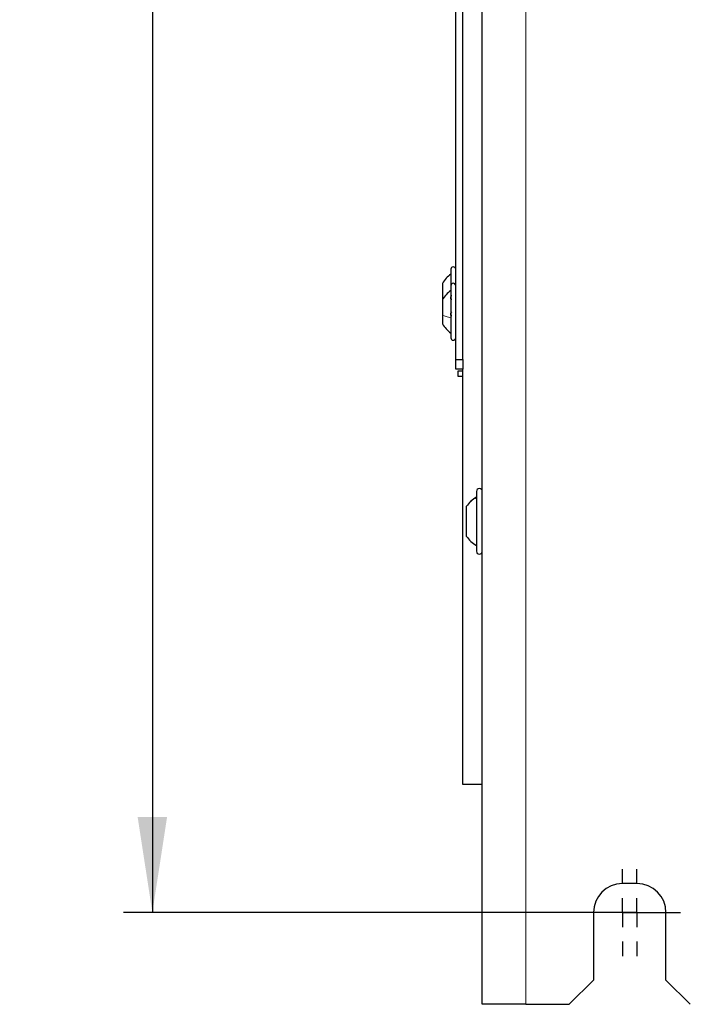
# Model space of a CAD drawing. Header units: millimetres. Extents: x 5 to 418, y 2 to 292.
# Tile 65 of 93: x 289 to 312, y 99 to 133. Entities that reach past the tile are written whole.
import ezdxf

# ---------------------------------------------------------------- set-up
doc = ezdxf.new("R2010")
doc.units = ezdxf.units.MM
doc.layers.add('SLD-0', color=7, linetype='Continuous')
doc.styles.add('SLDTEXTSTYLE0', font='TXT', dxfattribs={"width": 0.605})
doc.dimstyles.new('SLDDIMSTYLE2', dxfattribs={"dimtxt": 3.5, "dimasz": 3.302, "dimexe": 0, "dimexo": 0.0625, "dimgap": 0.875, "dimtad": 1, "dimlfac": 6, "dimrnd": 1e-09, "dimzin": 12, "dimdsep": 46, "dimtxsty": 'SLDTEXTSTYLE0', "dimsah": 1, "dimcen": 0.09, "dimadec": 0, "dimazin": 3, "dimtfac": 1, "dimtofl": 0, "dimtmove": 0, "dimatfit": 3, "dimfxl": 1, "dimfrac": 2, "dimtolj": 1, "dimtzin": 12, "dimarcsym": 0})

# ---------------------------------------------------------------- blocks, each defined once
blk = doc.blocks.new('_D_6')
at = {"layer": 'SLD-0', "color": 7}
for p, q in [((308.596, 255.974), (292.887, 255.974)), ((293.887, 255.974), (293.887, 101.807)), ((308.596, 101.807), (292.887, 101.807))]:
    blk.add_line(p, q, dxfattribs=at)
for points in [[(293.887, 255.974), (293.379, 252.672), (294.395, 252.672)], [(293.887, 101.807), (294.395, 105.109), (293.379, 105.109)]]:
    blk.add_solid(points, dxfattribs=at)
at = {"layer": 'SLD-0', "color": 7, "insert": (289.375, 174.88), "char_height": 3.5, "attachment_point": 1, "rotation": 90, "style": 'SLDTEXTSTYLE0'}
blk.add_mtext('925', dxfattribs=at)
blk = doc.blocks.new('SW_CENTERMARKSYMBOL_2')
at = {"layer": 'SLD-0', "color": 0}
for p, q in [((0, 1), (0, 1.5)), ((0, 0), (0, 0.5)), ((-1, 0), (-1.5, 0)), ((0, 0), (-0.5, 0)), ((0, 0), (0, -0.5)), ((0, 0), (0.5, 0)), ((1, 0), (1.5, 0)), ((0, -1), (0, -1.5))]:
    blk.add_line(p, q, dxfattribs=at)
blk = doc.blocks.new('SW_CENTERMARKSYMBOL_3')
at = {"layer": 'SLD-0', "color": 0}
for p, q in [((0, 1), (0, 1.5)), ((0, 0), (0, 0.5)), ((-1, 0), (-1.5, 0)), ((0, 0), (-0.5, 0)), ((0, 0), (0, -0.5)), ((0, 0), (0.5, 0)), ((1, 0), (1.5, 0)), ((0, -1), (0, -1.5))]:
    blk.add_line(p, q, dxfattribs=at)

msp = doc.modelspace()

# ---------------------------------------------------------------- linework, layer by layer
at = {"color": 7, "linetype": 'Continuous', "lineweight": 25}
for p, q in [((305.2626, 98.6404), (305.2626, 260.3071)), ((304.346, 120.8904), (304.346, 157.8071)), ((304.596, 120.8904), (304.596, 157.8071)), ((304.1793, 124.0071), (304.1793, 123.4404)), ((303.8876, 123.5196), (303.8876, 122.9917)), ((304.1793, 123.4404), (304.1793, 121.6404)), ((303.8876, 123.2534), (303.887, 123.2534)), ((303.887, 122.9607), (303.8876, 122.9607)), ((303.8876, 122.6868), (303.887, 122.6868)), ((303.8876, 122.9917), (303.8876, 122.9529)), ((303.8876, 122.9529), (303.8876, 122.4251)), ((303.887, 122.394), (303.8876, 122.394)), ((303.8876, 122.4251), (303.8876, 122.1279)), ((304.346, 120.8904), (304.596, 120.8904)), ((304.346, 120.5571), (304.346, 120.8904)), ((304.596, 120.8904), (304.596, 120.5571)), ((304.596, 120.5571), (304.346, 120.5571)), ((304.4293, 120.3071), (304.4293, 120.5071)), ((304.4293, 120.5071), (304.596, 120.5071)), ((304.596, 120.3071), (304.4293, 120.3071)), ((304.596, 106.2237), (304.596, 120.5571)), ((305.0626, 116.3404), (305.0626, 114.2737)), ((304.7126, 115.8204), (304.7126, 115.8159)), ((304.7126, 115.8159), (304.7126, 114.7937)), ((305.2626, 106.2237), (304.596, 106.2237)), ((310.596, 102.8071), (310.096, 102.8071)), ((309.096, 101.8071), (309.096, 99.4737)), ((311.596, 99.4737), (311.596, 101.8071)), ((308.2626, 98.6404), (309.096, 99.4737)), ((311.596, 99.4737), (312.4293, 98.6404)), ((306.7626, 98.6404), (305.2626, 98.6404)), ((306.7626, 98.6404), (308.2626, 98.6404))]:
    msp.add_line(p, q, dxfattribs=at)
at = {"color": 7, "linetype": 'Continuous', "lineweight": 18}
msp.add_line((306.7626, 98.6404), (306.7626, 260.3071), dxfattribs=at)
at = {"color": 7, "linetype": 'Continuous', "lineweight": 25}
for centre, radius, start, end in [((304.2626, 124.0071), 0.0833, 0, 180), ((304.2626, 123.4404), 0.0833, 0, 180), ((304.2626, 121.6404), 0.0833, 180, 360), ((305.1626, 116.3404), 0.1, 0, 180), ((305.5605, 115.2444), 1.025, 119.06056, 145.8119), ((305.5605, 115.3697), 1.025, 214.1881, 240.93944), ((305.1626, 114.2737), 0.1, 180, 0), ((310.096, 101.8071), 1, 90, 180), ((310.596, 101.8071), 1, 0, 90)]:
    msp.add_arc(centre, radius, start, end, dxfattribs=at)
for points, knots in [([(304.1793, 123.8404), (304.1215, 123.7953), (304.0059, 123.705), (303.927, 123.5814), (303.8876, 123.5196)], [0, 0, 0, 0, 0.5, 1, 1, 1, 1]), ([(304.1793, 123.2737), (304.1215, 123.2286), (304.0059, 123.1384), (303.927, 123.0147), (303.8876, 122.9529)], [0, 0, 0, 0, 0.5, 1, 1, 1, 1]), ([(304.2078, 122.9607), (304.2039, 122.9613), (304.1961, 122.9626), (304.1869, 122.9742), (304.1808, 122.9928), (304.1786, 123.0173), (304.1807, 123.044), (304.1868, 123.069), (304.1961, 123.0898), (304.2039, 123.0982), (304.2078, 123.1024)], [0, 0, 0, 0, 0.1252207, 0.2494814, 0.3743239, 0.4990613, 0.6238954, 0.7493873, 0.8744403, 1, 1, 1, 1]), ([(304.2078, 122.394), (304.2039, 122.3946), (304.1961, 122.3959), (304.1869, 122.4076), (304.1808, 122.4262), (304.1786, 122.4506), (304.1807, 122.4773), (304.1868, 122.5023), (304.1961, 122.5231), (304.2039, 122.5315), (304.2078, 122.5358)], [0, 0, 0, 0, 0.1252207, 0.2494814, 0.3743239, 0.4990613, 0.6238954, 0.7493873, 0.8744403, 1, 1, 1, 1]), ([(303.8876, 122.1279), (303.927, 122.0661), (304.0059, 121.9424), (304.1215, 121.8522), (304.1793, 121.8071)], [0, 0, 0, 0, 0.5, 1, 1, 1, 1])]:
    msp.add_open_spline(points, degree=3, knots=knots, dxfattribs=at)
at = {"color": 7, "linetype": 'Continuous', "lineweight": 18}
for points in [[(304.1793, 122.3354), (304.1215, 122.348), (304.0059, 122.3732), (303.927, 122.4078), (303.8876, 122.4251)], [(305.0626, 116.1332), (304.9949, 116.0905), (304.8595, 116.0051), (304.7616, 115.879), (304.7126, 115.8159)]]:
    msp.add_open_spline(points, degree=3, dxfattribs=at)

# ---------------------------------------------------------------- block references
at = {"layer": 'SLD-0', "color": 7}
for name, p in [('SW_CENTERMARKSYMBOL_3', (310.096, 101.8071)), ('SW_CENTERMARKSYMBOL_2', (310.596, 101.8071))]:
    msp.add_blockref(name, p, dxfattribs=at)

# ---------------------------------------------------------------- dimensions: what is measured, and where the dimension line sits
dim = msp.add_linear_dim(base=(293.887, 101.8071), p1=(308.596, 255.9737), p2=(308.596, 101.8071), angle=90, dimstyle='SLDDIMSTYLE2', dxfattribs=at)
dim.commit()
dim.dimension.update_dxf_attribs({"geometry": '_D_6', "text_midpoint": (293.887, 178.8904), "dimtype": 160})

doc.saveas('drawing.dxf')
